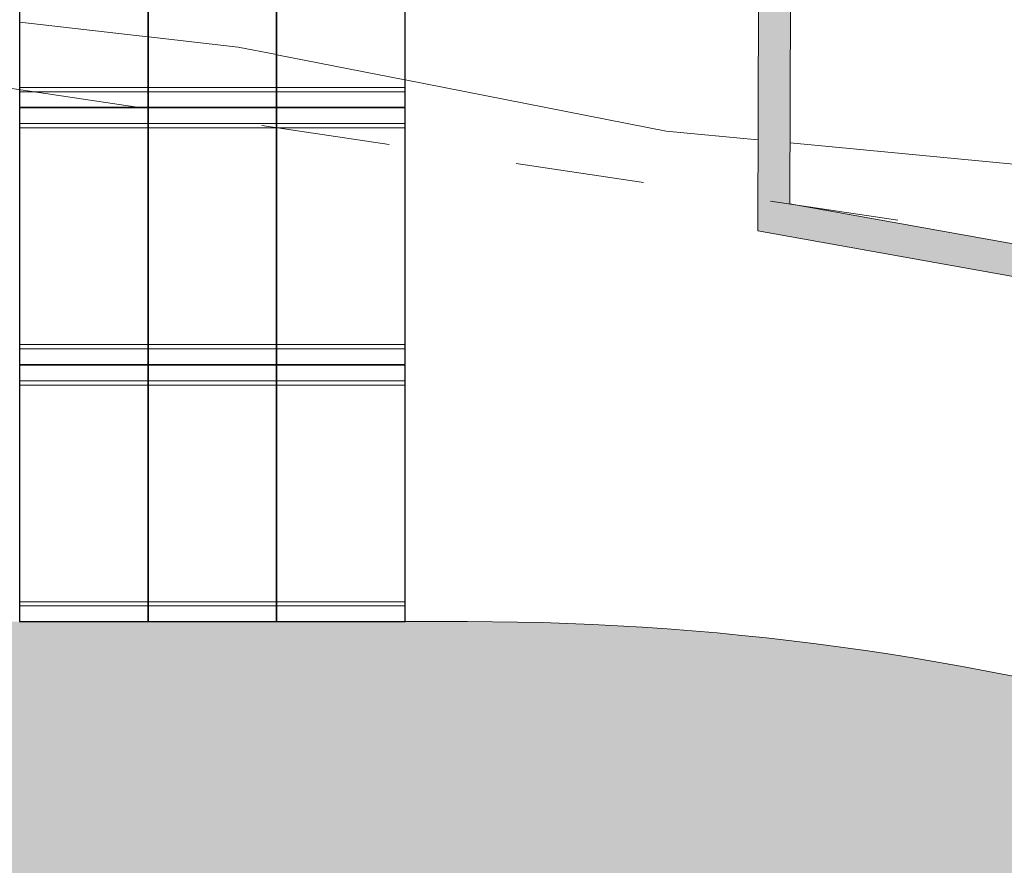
# Model space of a CAD drawing. Header units: metres. Extents: x -373759 to -373409, y 810976 to 811228.
# Tile 92 of 153: x -373575.38 to -373567.72, y 811107.99 to 811114.57. Entities that reach past the tile are written whole.
import ezdxf

# ---------------------------------------------------------------- set-up
doc = ezdxf.new("R2010")
doc.units = ezdxf.units.M
doc.header["$XCLIPFRAME"] = 2
doc.linetypes.add('TRAÇO 1mm', pattern=[2, 1, -1])
for name, color, linetype, lineweight, true_color in [('A-DETL', 7, 'Continuous', 5, 0x00a600), ('BASE ALAMEDA JULIO MULLER 1_explodidoR01_dwg', 7, 'Continuous', 5, 0x767676), ('Curva_Intermediária', 7, 'Continuous', 9, 0x656565)]:
    doc.layers.add(name, color=color, linetype=linetype, lineweight=lineweight, true_color=true_color)
for name, color, linetype, lineweight in [('A-FLOR', 7, 'Continuous', 5), ('A-FLOR-PATT', 7, 'Continuous', 5), ('A-GENM', 7, 'Continuous', 5), ('I-WALL', 7, 'Continuous', 5)]:
    doc.layers.add(name, color=color, linetype=linetype, lineweight=lineweight)
picture_1 = doc.add_image_def('image1.jpg', size_in_pixel=(999, 584))

# ---------------------------------------------------------------- blocks, each defined once
blk = doc.blocks.new('BASE ALAMEDA JULIO MULLER 1_explodidoR01_dwg-478056-PISTA INFERIOR PARTE 1')
at = {"layer": 'Curva_Intermediária', "color": 9, "lineweight": 5, "true_color": 0xc0c0c0}
for p, q in [((49085.2, 874891.9), (48159, 875273.1)), ((50917.9, 874024.1), (50013.9, 874483.3))]:
    blk.add_line(p, q, dxfattribs=at)
at = {"layer": 'Curva_Intermediária', "color": 9, "lineweight": 5, "true_color": 0xc0c0c0, "flags": 128}
for points in [[(50009.4, 874485.6), (49740.5, 874622.2), (49089.8, 874890)], [(53432.6, 872825.9), (52764.5, 873086.2), (50920.2, 874023)], [(56863.8, 871339.8), (56132.5, 871774.2), (53666.6, 872734.8)]]:
    blk.add_lwpolyline(points, dxfattribs=at)
blk = doc.blocks.new('_EST_ PLACA PISO ESTRUTURAL MEIO - _EST_ PLACA PISO ESTRUTURAL MEIO-V170-PISTA INFERIOR PARTE 1')
at = {"layer": 'A-GENM', "color": 253, "true_color": 0xaaaaaa}
for p, q in [((-1000, 500), (-1000, -500)), ((-997.5, 500), (997.5, 500)), ((-875.8, 500), (-997.5, 500)), ((997.5, 497.5), (-997.5, 497.5)), ((-997.5, 497.5), (997.5, 497.5)), ((-997.5, 497.5), (-997.5, -497.5)), ((-997.5, 497.5), (-997.5, -497.5)), ((-997.5, -497.5), (-997.5, 497.5)), ((-997.5, 497.5), (-997.5, -497.5)), ((-875.8, 497.5), (-875.8, -497.5)), ((-842.5, 500), (-872.6, 500)), ((842.5, 500), (-842.5, 500)), ((-842.5, -497.5), (-842.5, 497.5)), ((875.8, 500), (842.5, 500)), ((842.5, 497.5), (842.5, -497.5)), ((997.5, 500), (875.8, 500)), ((875.8, 497.5), (875.8, -497.5)), ((997.5, -497.5), (997.5, 497.5)), ((997.5, 497.5), (997.5, -497.5)), ((997.5, 497.5), (997.5, -497.5)), ((997.5, 497.5), (997.5, -497.5)), ((1000, 500), (1000, -500)), ((997.5, -497.5), (-997.5, -497.5)), ((-997.5, -497.5), (997.5, -497.5)), ((-997.5, -500), (-875.8, -500)), ((997.5, -500), (-997.5, -500)), ((-872.6, -500), (-842.5, -500)), ((-842.5, -500), (842.5, -500)), ((842.5, -500), (875.8, -500)), ((875.8, -500), (997.5, -500))]:
    blk.add_line(p, q, dxfattribs=at)
blk = doc.blocks.new('_EST_ PLACA PISO ESTRUTURAL MEIO - _EST_ PLACA PISO ESTRUTURAL MEIO-V17-PISTA INFERIOR PARTE 1')
at = {"layer": 'A-GENM', "color": 253, "true_color": 0xaaaaaa}
for p, q in [((-1000, -500), (-1000, 500)), ((-997.5, 500), (997.5, 500)), ((-875.8, 500), (-997.5, 500)), ((997.5, 497.5), (-997.5, 497.5)), ((-997.5, 497.5), (997.5, 497.5)), ((-997.5, 497.5), (-997.5, -497.5)), ((-997.5, 497.5), (-997.5, -497.5)), ((-997.5, -497.5), (-997.5, 497.5)), ((-997.5, 497.5), (-997.5, -497.5)), ((-842.5, 500), (-875.8, 500)), ((-875.8, 497.5), (-875.8, -497.5)), ((842.5, 500), (-842.5, 500)), ((-842.5, -497.5), (-842.5, 497.5)), ((875.8, 500), (842.5, 500)), ((842.5, 497.5), (842.5, -497.5)), ((997.5, 500), (875.8, 500)), ((875.8, 497.5), (875.8, -497.5)), ((997.5, -497.5), (997.5, 497.5)), ((997.5, 497.5), (997.5, -497.5)), ((997.5, 497.5), (997.5, -497.5)), ((997.5, 497.5), (997.5, -497.5)), ((1000, -500), (1000, 500)), ((997.5, -497.5), (-997.5, -497.5)), ((-997.5, -497.5), (997.5, -497.5)), ((-997.5, -500), (-875.8, -500)), ((997.5, -500), (-997.5, -500)), ((-875.8, -500), (-842.5, -500)), ((-842.5, -500), (842.5, -500)), ((842.5, -500), (875.8, -500)), ((875.8, -500), (997.5, -500))]:
    blk.add_line(p, q, dxfattribs=at)
blk = doc.blocks.new('_EST_ PLACA PISO ESTRUTURAL MEIO - _EST_ PLACA PISO ESTRUTURAL MEIO-V15-PISTA INFERIOR PARTE 1')
at = {"layer": 'A-GENM', "color": 253, "true_color": 0xaaaaaa}
for p, q in [((-1000, 500), (-1000, -500)), ((-997.5, 500), (997.5, 500)), ((-875.8, 500), (-997.5, 500)), ((997.5, 497.5), (-997.5, 497.5)), ((-997.5, 497.5), (997.5, 497.5)), ((-997.5, 497.5), (-997.5, -497.5)), ((-997.5, 497.5), (-997.5, -497.5)), ((-997.5, -497.5), (-997.5, 497.5)), ((-997.5, 497.5), (-997.5, -497.5)), ((-842.5, 500), (-875.8, 500)), ((-875.8, 497.5), (-875.8, -497.5)), ((842.5, 500), (-842.5, 500)), ((-842.5, -497.5), (-842.5, 497.5)), ((875.8, 500), (842.5, 500)), ((842.5, 497.5), (842.5, -497.5)), ((997.5, 500), (875.8, 500)), ((875.8, 497.5), (875.8, -497.5)), ((997.5, -497.5), (997.5, 497.5)), ((997.5, 497.5), (997.5, -497.5)), ((997.5, 497.5), (997.5, -497.5)), ((997.5, 497.5), (997.5, -497.5)), ((1000, 500), (1000, -500)), ((997.5, -497.5), (-997.5, -497.5)), ((-997.5, -497.5), (997.5, -497.5)), ((-997.5, -500), (-875.8, -500)), ((997.5, -500), (-997.5, -500)), ((-875.8, -500), (-842.5, -500)), ((-842.5, -500), (842.5, -500)), ((842.5, -500), (875.8, -500)), ((875.8, -500), (997.5, -500))]:
    blk.add_line(p, q, dxfattribs=at)
blk = doc.blocks.new('_EST_ PLACA PISO ESTRUTURAL MEIO - _EST_ PLACA PISO ESTRUTURAL MEIO-V171-PISTA INFERIOR PARTE 1')
at = {"layer": 'A-GENM', "color": 253, "true_color": 0xaaaaaa}
for p, q in [((-1000, 500), (-1000, -500)), ((-997.5, 500), (997.5, 500)), ((-875.8, 500), (-997.5, 500)), ((997.5, 497.5), (-997.5, 497.5)), ((-997.5, 497.5), (997.5, 497.5)), ((-997.5, 497.5), (-997.5, -497.5)), ((-997.5, 497.5), (-997.5, -497.5)), ((-997.5, -497.5), (-997.5, 497.5)), ((-997.5, 497.5), (-997.5, -497.5)), ((-875.8, 497.5), (-875.8, -497.5)), ((-842.5, 500), (-872.6, 500)), ((842.5, 500), (-842.5, 500)), ((-842.5, -497.5), (-842.5, 497.5)), ((875.8, 500), (842.5, 500)), ((842.5, 497.5), (842.5, -497.5)), ((997.5, 500), (875.8, 500)), ((875.8, 497.5), (875.8, -497.5)), ((997.5, -497.5), (997.5, 497.5)), ((997.5, 497.5), (997.5, -497.5)), ((997.5, 497.5), (997.5, -497.5)), ((997.5, 497.5), (997.5, -497.5)), ((1000, 500), (1000, -500)), ((997.5, -497.5), (-997.5, -497.5)), ((-997.5, -497.5), (997.5, -497.5)), ((-997.5, -500), (-875.8, -500)), ((997.5, -500), (-997.5, -500)), ((-872.6, -500), (-842.5, -500)), ((-842.5, -500), (842.5, -500)), ((842.5, -500), (875.8, -500)), ((875.8, -500), (997.5, -500))]:
    blk.add_line(p, q, dxfattribs=at)
blk = doc.blocks.new('_EST_ PLACA PISO ESTRUTURAL MEIO - _EST_ PLACA PISO ESTRUTURAL MEIO-V172-PISTA INFERIOR PARTE 1')
at = {"layer": 'A-GENM', "color": 253, "true_color": 0xaaaaaa}
for p, q in [((-1000, -500), (-1000, 500)), ((-997.5, 500), (997.5, 500)), ((-875.8, 500), (-997.5, 500)), ((997.5, 497.5), (-997.5, 497.5)), ((-997.5, 497.5), (997.5, 497.5)), ((-997.5, 497.5), (-997.5, -497.5)), ((-997.5, 497.5), (-997.5, -497.5)), ((-997.5, -497.5), (-997.5, 497.5)), ((-997.5, 497.5), (-997.5, -497.5)), ((-842.5, 500), (-875.8, 500)), ((-875.8, 497.5), (-875.8, -497.5)), ((842.5, 500), (-842.5, 500)), ((-842.5, -497.5), (-842.5, 497.5)), ((875.8, 500), (842.5, 500)), ((842.5, 497.5), (842.5, -497.5)), ((997.5, 500), (875.8, 500)), ((875.8, 497.5), (875.8, -497.5)), ((997.5, -497.5), (997.5, 497.5)), ((997.5, 497.5), (997.5, -497.5)), ((997.5, 497.5), (997.5, -497.5)), ((997.5, 497.5), (997.5, -497.5)), ((1000, -500), (1000, 500)), ((997.5, -497.5), (-997.5, -497.5)), ((-997.5, -497.5), (997.5, -497.5)), ((-997.5, -500), (-875.8, -500)), ((997.5, -500), (-997.5, -500)), ((-875.8, -500), (-842.5, -500)), ((-842.5, -500), (842.5, -500)), ((842.5, -500), (875.8, -500)), ((875.8, -500), (997.5, -500))]:
    blk.add_line(p, q, dxfattribs=at)
blk = doc.blocks.new('_EST_ PLACA PISO ESTRUTURAL MEIO - _EST_ PLACA PISO ESTRUTURAL MEIO-V173-PISTA INFERIOR PARTE 1')
at = {"layer": 'A-GENM', "color": 253, "true_color": 0xaaaaaa}
for p, q in [((-1000, 500), (-1000, -500)), ((-997.5, 500), (997.5, 500)), ((-875.8, 500), (-997.5, 500)), ((997.5, 497.5), (-997.5, 497.5)), ((-997.5, 497.5), (997.5, 497.5)), ((-997.5, 497.5), (-997.5, -497.5)), ((-997.5, 497.5), (-997.5, -497.5)), ((-997.5, -497.5), (-997.5, 497.5)), ((-997.5, 497.5), (-997.5, -497.5)), ((-842.5, 500), (-875.8, 500)), ((-875.8, 497.5), (-875.8, -497.5)), ((842.5, 500), (-842.5, 500)), ((-842.5, -497.5), (-842.5, 497.5)), ((875.8, 500), (842.5, 500)), ((842.5, 497.5), (842.5, -497.5)), ((997.5, 500), (875.8, 500)), ((875.8, 497.5), (875.8, -497.5)), ((997.5, -497.5), (997.5, 497.5)), ((997.5, 497.5), (997.5, -497.5)), ((997.5, 497.5), (997.5, -497.5)), ((997.5, 497.5), (997.5, -497.5)), ((1000, 500), (1000, -500)), ((997.5, -497.5), (-997.5, -497.5)), ((-997.5, -497.5), (997.5, -497.5)), ((-997.5, -500), (-875.8, -500)), ((997.5, -500), (-997.5, -500)), ((-875.8, -500), (-842.5, -500)), ((-842.5, -500), (842.5, -500)), ((842.5, -500), (875.8, -500)), ((875.8, -500), (997.5, -500))]:
    blk.add_line(p, q, dxfattribs=at)
blk = doc.blocks.new('_EST_ PLACA PISO ESTRUTURAL MEIO - _EST_ PLACA PISO ESTRUTURAL MEIO-V174-PISTA INFERIOR PARTE 1')
at = {"layer": 'A-GENM', "color": 253, "true_color": 0xaaaaaa}
for p, q in [((-1000, 500), (-1000, -500)), ((-997.5, 500), (997.5, 500)), ((-875.8, 500), (-997.5, 500)), ((997.5, 497.5), (-997.5, 497.5)), ((-997.5, 497.5), (997.5, 497.5)), ((-997.5, 497.5), (-997.5, -497.5)), ((-997.5, 497.5), (-997.5, -497.5)), ((-997.5, -497.5), (-997.5, 497.5)), ((-997.5, 497.5), (-997.5, -497.5)), ((-875.8, 497.5), (-875.8, -497.5)), ((-842.5, 500), (-872.6, 500)), ((842.5, 500), (-842.5, 500)), ((-842.5, -497.5), (-842.5, 497.5)), ((875.8, 500), (842.5, 500)), ((842.5, 497.5), (842.5, -497.5)), ((997.5, 500), (875.8, 500)), ((875.8, 497.5), (875.8, -497.5)), ((997.5, -497.5), (997.5, 497.5)), ((997.5, 497.5), (997.5, -497.5)), ((997.5, 497.5), (997.5, -497.5)), ((997.5, 497.5), (997.5, -497.5)), ((1000, 500), (1000, -500)), ((997.5, -497.5), (-997.5, -497.5)), ((-997.5, -497.5), (997.5, -497.5)), ((-997.5, -500), (-875.8, -500)), ((997.5, -500), (-997.5, -500)), ((-872.6, -500), (-842.5, -500)), ((-842.5, -500), (842.5, -500)), ((842.5, -500), (875.8, -500)), ((875.8, -500), (997.5, -500))]:
    blk.add_line(p, q, dxfattribs=at)
blk = doc.blocks.new('_EST_ PLACA PISO ESTRUTURAL MEIO - _EST_ PLACA PISO ESTRUTURAL MEIO-V175-PISTA INFERIOR PARTE 1')
at = {"layer": 'A-GENM', "color": 253, "true_color": 0xaaaaaa}
for p, q in [((-1000, -500), (-1000, 500)), ((-997.5, 500), (997.5, 500)), ((-875.8, 500), (-997.5, 500)), ((997.5, 497.5), (-997.5, 497.5)), ((-997.5, 497.5), (997.5, 497.5)), ((-997.5, 497.5), (-997.5, -497.5)), ((-997.5, 497.5), (-997.5, -497.5)), ((-997.5, -497.5), (-997.5, 497.5)), ((-997.5, 497.5), (-997.5, -497.5)), ((-842.5, 500), (-875.8, 500)), ((-875.8, 497.5), (-875.8, -497.5)), ((842.5, 500), (-842.5, 500)), ((-842.5, -497.5), (-842.5, 497.5)), ((875.8, 500), (842.5, 500)), ((842.5, 497.5), (842.5, -497.5)), ((997.5, 500), (875.8, 500)), ((875.8, 497.5), (875.8, -497.5)), ((997.5, -497.5), (997.5, 497.5)), ((997.5, 497.5), (997.5, -497.5)), ((997.5, 497.5), (997.5, -497.5)), ((997.5, 497.5), (997.5, -497.5)), ((1000, -500), (1000, 500)), ((997.5, -497.5), (-997.5, -497.5)), ((-997.5, -497.5), (997.5, -497.5)), ((-997.5, -500), (-875.8, -500)), ((997.5, -500), (-997.5, -500)), ((-875.8, -500), (-842.5, -500)), ((-842.5, -500), (842.5, -500)), ((842.5, -500), (875.8, -500)), ((875.8, -500), (997.5, -500))]:
    blk.add_line(p, q, dxfattribs=at)
blk = doc.blocks.new('_EST_ PLACA PISO ESTRUTURAL MEIO - _EST_ PLACA PISO ESTRUTURAL MEIO-V176-PISTA INFERIOR PARTE 1')
at = {"layer": 'A-GENM', "color": 253, "true_color": 0xaaaaaa}
for p, q in [((-1000, 500), (-1000, -500)), ((-997.5, 500), (997.5, 500)), ((-875.8, 500), (-997.5, 500)), ((997.5, 497.5), (-997.5, 497.5)), ((-997.5, 497.5), (997.5, 497.5)), ((-997.5, 497.5), (-997.5, -497.5)), ((-997.5, 497.5), (-997.5, -497.5)), ((-997.5, -497.5), (-997.5, 497.5)), ((-997.5, 497.5), (-997.5, -497.5)), ((-842.5, 500), (-875.8, 500)), ((-875.8, 497.5), (-875.8, -497.5)), ((842.5, 500), (-842.5, 500)), ((-842.5, -497.5), (-842.5, 497.5)), ((875.8, 500), (842.5, 500)), ((842.5, 497.5), (842.5, -497.5)), ((997.5, 500), (875.8, 500)), ((875.8, 497.5), (875.8, -497.5)), ((997.5, -497.5), (997.5, 497.5)), ((997.5, 497.5), (997.5, -497.5)), ((997.5, 497.5), (997.5, -497.5)), ((997.5, 497.5), (997.5, -497.5)), ((1000, 500), (1000, -500)), ((997.5, -497.5), (-997.5, -497.5)), ((-997.5, -497.5), (997.5, -497.5)), ((-997.5, -500), (-875.8, -500)), ((997.5, -500), (-997.5, -500)), ((-875.8, -500), (-842.5, -500)), ((-842.5, -500), (842.5, -500)), ((842.5, -500), (875.8, -500)), ((875.8, -500), (997.5, -500))]:
    blk.add_line(p, q, dxfattribs=at)

msp = doc.modelspace()

# ---------------------------------------------------------------- hatches: boundary and pattern name
at = {"layer": 'A-FLOR-PATT', "true_color": 0xff9191}
msp.add_hatch(color=21, dxfattribs=at).paths.add_polyline_path([(-373473.0921, 811079.2022), (-373472.52, 811081.1186), (-373565.7693, 811108.9896), (-373566.2673, 811109.1319), (-373566.7686, 811109.2621), (-373567.2729, 811109.3802), (-373567.7799, 811109.486), (-373568.2893, 811109.5795), (-373568.8008, 811109.6606), (-373569.3142, 811109.7294), (-373569.829, 811109.7857), (-373570.3451, 811109.8295), (-373570.8621, 811109.8608), (-373571.3797, 811109.8796), (-373571.8975, 811109.8859), (-373707.604, 811109.8866), (-373707.9405, 811109.8929), (-373708.277, 811109.9118), (-373708.6127, 811109.9434), (-373708.9471, 811109.9875), (-373709.2795, 811110.0441), (-373709.6096, 811110.1131), (-373709.9825, 811110.2076), (-373710.2675, 811110.2902), (-373710.5812, 811110.3936), (-373710.8973, 811110.5112), (-373711.2091, 811110.6407), (-373711.5152, 811110.7814), (-373711.8164, 811110.9338), (-373712.1111, 811111.0971), (-373712.4459, 811111.3018), (-373712.6817, 811111.4565), (-373712.9568, 811111.6522), (-373713.2238, 811111.8577), (-373713.4832, 811112.0732), (-373713.7343, 811112.2983), (-373713.9769, 811112.5327), (-373714.2105, 811112.7759), (-373714.4348, 811113.0278), (-373714.6495, 811113.2878), (-373714.8543, 811113.5558), (-373715.0489, 811113.8312), (-373715.2721, 811114.1788), (-373715.4065, 811114.403), (-373715.569, 811114.6985), (-373715.7204, 811114.9999), (-373715.8603, 811115.3067), (-373715.9886, 811115.6186), (-373716.1052, 811115.9351), (-373716.2098, 811116.2557), (-373716.3023, 811116.58), (-373716.3826, 811116.9076), (-373716.4506, 811117.2379), (-373716.5061, 811117.5706), (-373716.5492, 811117.9051), (-373716.5815, 811118.2744), (-373716.6048, 811118.2745), (-373716.4874, 811155.5311), (-373718.4874, 811155.5311), (-373718.6028, 811118.9212), (-373718.5978, 811118.5529), (-373718.5805, 811118.185), (-373718.5508, 811117.8178), (-373718.5089, 811117.4518), (-373718.4547, 811117.0875), (-373718.3884, 811116.7252), (-373718.31, 811116.3652), (-373718.2196, 811116.0082), (-373718.1173, 811115.6543), (-373718.0031, 811115.3041), (-373717.8774, 811114.9579), (-373717.7401, 811114.6161), (-373717.5914, 811114.279), (-373717.4315, 811113.9472), (-373717.2606, 811113.6209), (-373717.0789, 811113.3005), (-373716.8866, 811112.9863), (-373716.6838, 811112.6788), (-373716.4709, 811112.3782), (-373716.248, 811112.085), (-373716.0154, 811111.7993), (-373715.7734, 811111.5216), (-373715.5222, 811111.2522), (-373715.2622, 811110.9913), (-373714.9851, 811110.7319), (-373714.7166, 811110.4964), (-373714.4317, 811110.2629), (-373714.1391, 811110.0391), (-373713.8393, 811109.8252), (-373713.5324, 811109.6215), (-373713.2188, 811109.4282), (-373712.899, 811109.2454), (-373712.5732, 811109.0735), (-373712.2419, 811108.9126), (-373711.9053, 811108.7629), (-373711.564, 811108.6245), (-373711.2181, 811108.4976), (-373710.8683, 811108.3824), (-373710.5147, 811108.279), (-373710.158, 811108.1874), (-373709.7983, 811108.1079), (-373709.4362, 811108.0404), (-373709.072, 811107.9851), (-373708.7062, 811107.942), (-373708.2768, 811107.9081), (-373707.9712, 811107.8927), (-373707.6029, 811107.8865), (-373571.8976, 811107.8859), (-373571.4281, 811107.8802), (-373570.9589, 811107.8631), (-373570.4902, 811107.8348), (-373570.0224, 811107.795), (-373569.5556, 811107.744), (-373569.0903, 811107.6817), (-373568.6266, 811107.6081), (-373568.1647, 811107.5233), (-373567.7051, 811107.4274), (-373567.248, 811107.3204), (-373566.7935, 811107.2024), (-373566.3421, 811107.0734), (-373476.303, 811080.1619)], flags=0)
at = {"layer": 'I-WALL', "true_color": 0x808080}
for points in [[(-373569.3901, 811113.1355), (-373569.3813, 811116.2893), (-373569.6321, 811115.9921), (-373569.64, 811113.1803)], [(-373565.9534, 811112.2656), (-373565.8754, 811112.5056), (-373569.64, 811113.1803), (-373569.6407, 811112.9264), (-373567.7132, 811112.581)]]:
    msp.add_hatch(color=8, dxfattribs=at).paths.add_polyline_path(points, flags=0)

# ---------------------------------------------------------------- linework, layer by layer
at = {"layer": 'A-DETL', "color": 40, "linetype": 'TRAÇO 1mm', "lineweight": 20, "true_color": 0xf5c00a}
msp.add_line((-373575.4755, 811114.0377), (-373566.742, 811112.7389), dxfattribs=at)
at = {"layer": 'A-FLOR'}
for p, q in [((-373574.3849, 811109.8859), (-373575.3799, 811109.8859)), ((-373573.3849, 811109.8859), (-373574.3799, 811109.8859)), ((-373572.3849, 811109.8859), (-373573.3799, 811109.8859)), ((-373571.8975, 811109.8859), (-373572.3824, 811109.8859))]:
    msp.add_line(p, q, dxfattribs=at)
msp.add_arc((-373571.8977, 811088.4859), 21.4, 73.35927, 89.99972, dxfattribs=at)
at = {"layer": 'I-WALL'}
for p, q in [((-373569.6407, 811112.9264), (-373569.6321, 811115.9921)), ((-373569.3824, 811115.9004), (-373569.3901, 811113.1355)), ((-373569.3901, 811113.1355), (-373566.1238, 811112.5502)), ((-373565.9534, 811112.2656), (-373569.6407, 811112.9264))]:
    msp.add_line(p, q, dxfattribs=at)

# ---------------------------------------------------------------- block references
at = {"layer": 'A-GENM', "color": 253, "true_color": 0xaaaaaa}
for name, p, xscale, yscale, zscale, rotation in [('_EST_ PLACA PISO ESTRUTURAL MEIO - _EST_ PLACA PISO ESTRUTURAL MEIO-V170-PISTA INFERIOR PARTE 1', (-373574.8824, 811114.8834), 0.001000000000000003, 0.001000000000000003, 0.001000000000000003, 269.9997169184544), ('_EST_ PLACA PISO ESTRUTURAL MEIO - _EST_ PLACA PISO ESTRUTURAL MEIO-V171-PISTA INFERIOR PARTE 1', (-373573.8824, 811114.8834), 0.001000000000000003, 0.001000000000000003, 0.001000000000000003, 269.9997169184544), ('_EST_ PLACA PISO ESTRUTURAL MEIO - _EST_ PLACA PISO ESTRUTURAL MEIO-V174-PISTA INFERIOR PARTE 1', (-373572.8824, 811114.8834), 0.001000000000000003, 0.001000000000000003, 0.001000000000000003, 269.9997169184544), ('_EST_ PLACA PISO ESTRUTURAL MEIO - _EST_ PLACA PISO ESTRUTURAL MEIO-V17-PISTA INFERIOR PARTE 1', (-373574.8824, 811112.8834), 0.001000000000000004, 0.001000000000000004, 0.001000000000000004, 89.999716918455), ('_EST_ PLACA PISO ESTRUTURAL MEIO - _EST_ PLACA PISO ESTRUTURAL MEIO-V172-PISTA INFERIOR PARTE 1', (-373573.8824, 811112.8834), 0.001000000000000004, 0.001000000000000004, 0.001000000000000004, 89.999716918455), ('_EST_ PLACA PISO ESTRUTURAL MEIO - _EST_ PLACA PISO ESTRUTURAL MEIO-V175-PISTA INFERIOR PARTE 1', (-373572.8824, 811112.8834), 0.001000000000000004, 0.001000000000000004, 0.001000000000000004, 89.999716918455), ('_EST_ PLACA PISO ESTRUTURAL MEIO - _EST_ PLACA PISO ESTRUTURAL MEIO-V15-PISTA INFERIOR PARTE 1', (-373574.8824, 811110.8834), 0.001000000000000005, 0.001000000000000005, 0.001000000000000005, 269.9997169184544), ('_EST_ PLACA PISO ESTRUTURAL MEIO - _EST_ PLACA PISO ESTRUTURAL MEIO-V173-PISTA INFERIOR PARTE 1', (-373573.8824, 811110.8834), 0.001000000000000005, 0.001000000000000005, 0.001000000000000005, 269.9997169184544), ('_EST_ PLACA PISO ESTRUTURAL MEIO - _EST_ PLACA PISO ESTRUTURAL MEIO-V176-PISTA INFERIOR PARTE 1', (-373572.8824, 811110.8834), 0.001000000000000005, 0.001000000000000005, 0.001000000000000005, 269.9997169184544)]:
    msp.add_blockref(name, p, dxfattribs=dict(at, xscale=xscale, yscale=yscale, zscale=zscale, rotation=rotation))
at = {"layer": 'BASE ALAMEDA JULIO MULLER 1_explodidoR01_dwg', "color": 9, "true_color": 0xc0c0c0, "xscale": 0.0009999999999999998, "yscale": 0.0009999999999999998, "zscale": 0.0009999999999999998, "rotation": 15.8306522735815}
msp.add_blockref('BASE ALAMEDA JULIO MULLER 1_explodidoR01_dwg-478056-PISTA INFERIOR PARTE 1', (-373382.9422, 810259.3357), dxfattribs=at)

# ---------------------------------------------------------------- pictures from other files: only their frames are drawn
image = msp.add_image(picture_1, insert=(-373760.7975, 810990.6628), size_in_units=(351.8083, 205.6617))
image.set_boundary_path([(4.5384, 95.0127), (998.5, 423.3533)])
image.dxf.flags = 15

doc.saveas('drawing.dxf')
